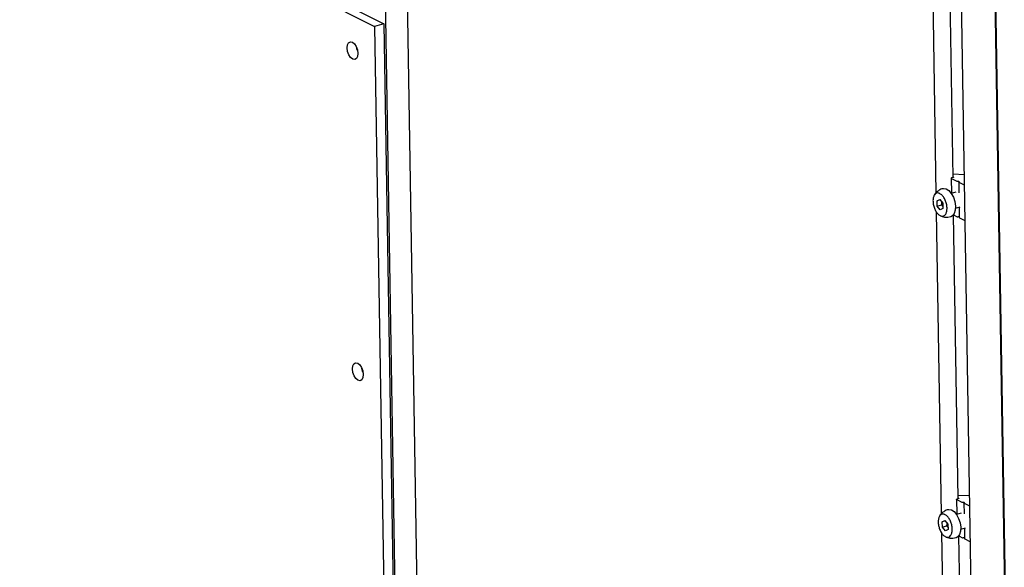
# Model space of a CAD drawing. Header units: millimetres. Extents: x 5 to 594, y 5 to 415.
# Tile 35 of 42: x 441 to 478, y 319 to 339. Entities that reach past the tile are written whole.
import ezdxf

# ---------------------------------------------------------------- set-up
doc = ezdxf.new("R2010")
doc.units = ezdxf.units.MM
doc.layers.add('NOTES', color=6, linetype='Continuous')
doc.layers.add('TRAIT-FORT', color=4, linetype='Continuous', lineweight=25)
doc.dimstyles.new('SLDDIMSTYLE2', dxfattribs={"dimtxt": 0.18, "dimasz": 1, "dimexe": 0, "dimexo": 0.0625, "dimgap": 0, "dimtad": 0, "dimtih": 1, "dimtoh": 1, "dimdec": 0, "dimrnd": 1e-09, "dimzin": 0, "dimdsep": 46, "dimtxsty": 'Standard', "dimblk1": 'DOT', "dimblk2": 'DOT', "dimsah": 1, "dimcen": 0.09, "dimadec": 0, "dimazin": 0, "dimtfac": 1, "dimtdec": 0, "dimtofl": 0, "dimtmove": 0, "dimatfit": 3, "dimldrblk": 'DOT', "dimfxl": 0, "dimfrac": 2, "dimtolj": 1, "dimtzin": 0, "dimarcsym": 0})

# ---------------------------------------------------------------- blocks, each defined once
blk = doc.blocks.new('_Dot')
at = {"color": 0, "linetype": 'ByBlock', "lineweight": -2}
blk.add_line((-0.5, 0), (-1, 0), dxfattribs=at)
at = {"color": 0, "linetype": 'ByBlock', "const_width": 0.5}
blk.add_lwpolyline([(-0.25, 0, 1), (0.25, 0, 1)], format="xyb", close=True, dxfattribs=at)

msp = doc.modelspace()

# ---------------------------------------------------------------- linework, layer by layer
at = {"layer": 'TRAIT-FORT', "color": 4, "linetype": 'Continuous', "lineweight": 25}
for p, q in [((454.5915, 352.3703), (455.853, 275.2528)), ((456.6744, 275.4636), (455.4126, 352.6061)), ((429.2328, 351.6352), (454.399, 338.9313)), ((429.5797, 351.7348), (454.7458, 339.0309)), ((476.0583, 345.5748), (477.487, 258.2339)), ((478.7511, 258.1795), (477.3224, 345.5204)), ((478.7728, 258.2189), (477.3441, 345.5598)), ((475.0308, 343.965), (475.2143, 332.7491)), ((475.8485, 333.3244), (475.6763, 343.8505)), ((454.7458, 339.0309), (454.399, 338.9313)), ((454.399, 338.9313), (455.8277, 251.5904)), ((454.7458, 339.0309), (456.1745, 251.69)), ((476.257, 333.4267), (475.8465, 333.4455)), ((475.8481, 333.3468), (475.8598, 333.3409)), ((475.7839, 333.3003), (475.793, 332.7416)), ((475.7893, 333.2941), (475.9837, 333.196)), ((475.8535, 333.3258), (475.7957, 333.3092)), ((476.0023, 333.1919), (476.0422, 333.1901)), ((476.0593, 333.1613), (476.0658, 332.7598)), ((476.066, 333.1781), (476.0596, 333.163)), ((476.0647, 333.1551), (476.2591, 333.057)), ((475.9562, 332.7885), (475.7793, 332.7377)), ((475.2546, 332.4609), (475.3537, 332.5158)), ((475.3707, 332.4942), (475.2546, 332.4609)), ((475.2654, 332.2664), (475.2546, 332.4609)), ((475.2654, 332.2664), (475.4157, 332.3095)), ((475.3753, 332.1268), (475.2654, 332.2664)), ((475.3537, 332.5158), (475.4636, 332.3762)), ((475.4157, 332.3095), (475.4703, 332.2554)), ((475.4636, 332.3762), (475.4744, 332.1817)), ((475.2256, 332.0548), (475.4091, 320.839)), ((475.4744, 332.1817), (475.3753, 332.1268)), ((475.8651, 331.9434), (476.0054, 331.8726)), ((476.0433, 321.4143), (475.8711, 331.9404)), ((475.937, 332.1884), (476.1139, 332.2392)), ((476.0745, 332.2279), (476.0809, 331.8379)), ((475.6489, 331.8523), (475.7672, 331.8762)), ((476.0639, 331.8668), (476.024, 331.8686)), ((476.0864, 331.8317), (476.2807, 331.7336)), ((475.9787, 321.3902), (475.9878, 320.8315)), ((475.9841, 321.384), (476.1785, 321.2859)), ((476.0483, 321.4157), (475.9905, 321.3991)), ((476.4519, 321.5165), (476.0413, 321.5354)), ((476.0429, 321.4367), (476.0546, 321.4308)), ((476.1972, 321.2818), (476.2371, 321.28)), ((476.2541, 321.2511), (476.2607, 320.8497)), ((476.2608, 321.268), (476.2544, 321.2529)), ((476.2595, 321.245), (476.4539, 321.1468)), ((475.4494, 320.5507), (475.5485, 320.6057)), ((475.5655, 320.5841), (475.4494, 320.5507)), ((475.5485, 320.6057), (475.6584, 320.4661)), ((476.151, 320.8783), (475.9741, 320.8275)), ((475.4602, 320.3562), (475.4494, 320.5507)), ((475.4602, 320.3562), (475.6105, 320.3994)), ((475.5701, 320.2167), (475.4602, 320.3562)), ((475.6692, 320.2716), (475.5701, 320.2167)), ((475.6105, 320.3994), (475.6651, 320.3453)), ((475.6584, 320.4661), (475.6692, 320.2716)), ((476.1319, 320.2783), (476.3087, 320.3291)), ((476.2694, 320.3178), (476.2757, 319.9278)), ((475.4204, 320.1447), (475.6039, 308.9289)), ((475.8437, 319.9422), (475.962, 319.9661)), ((476.06, 320.0333), (476.2002, 319.9625)), ((476.2381, 309.5041), (476.066, 320.0303)), ((476.2587, 319.9566), (476.2188, 319.9585)), ((476.2812, 319.9216), (476.4756, 319.8235))]:
    msp.add_line(p, q, dxfattribs=at)
at = {"layer": 'TRAIT-FORT', "color": 4, "linetype": 'Continuous', "lineweight": 25, "flags": 128}
for points in [[(453.5766, 338.349), (453.654, 338.286), (453.7204, 338.1841), (453.7658, 338.0591), (453.7831, 337.9298), (453.7697, 337.816), (453.7278, 337.735), (453.6636, 337.6991), (453.5869, 337.7138), (453.5095, 337.7769), (453.4431, 337.8787), (453.3977, 338.0038), (453.3804, 338.1331), (453.3938, 338.2469), (453.4357, 338.3279), (453.4999, 338.3638), (453.5766, 338.349)], [(453.7739, 338.0138), (453.7446, 338.1034), (453.7344, 338.1537)], [(475.8598, 333.3409), (475.8627, 333.3391), (475.8645, 333.3372), (475.8652, 333.3351), (475.8649, 333.333), (475.8635, 333.3309), (475.861, 333.329), (475.8577, 333.3273), (475.8535, 333.3258)], [(475.7893, 333.2941), (475.7865, 333.2959), (475.7847, 333.2978), (475.7839, 333.2999), (475.7842, 333.302), (475.7857, 333.3041), (475.7881, 333.306), (475.7915, 333.3077), (475.7957, 333.3092)], [(476.0422, 333.1901), (476.0477, 333.1896), (476.0527, 333.1888), (476.0572, 333.1876), (476.0609, 333.1861), (476.0637, 333.1843), (476.0655, 333.1823), (476.0663, 333.1802), (476.066, 333.1781)], [(476.0647, 333.1551), (476.0632, 333.1559), (476.0619, 333.1569), (476.0608, 333.1578), (476.0601, 333.1588), (476.0595, 333.1599), (476.0593, 333.1609), (476.0593, 333.162), (476.0596, 333.163)], [(476.2631, 333.0553), (476.2628, 333.0554), (476.2591, 333.057)], [(475.4689, 332.9161), (475.4936, 332.9211), (475.5904, 332.9064)], [(475.5904, 332.9064), (475.6899, 332.8416), (475.7825, 332.7329), (475.8591, 332.5912), (475.9121, 332.4302), (475.9364, 332.2656), (475.9297, 332.1137), (475.8925, 331.9892), (475.8285, 331.9044), (475.7687, 331.8726)], [(476.2807, 331.7336), (476.2845, 331.7321), (476.2848, 331.732)], [(453.7714, 326.4389), (453.8488, 326.3758), (453.9153, 326.274), (453.9606, 326.149), (453.9779, 326.0197), (453.9646, 325.9059), (453.9226, 325.8249), (453.8584, 325.789), (453.7818, 325.8037), (453.7043, 325.8668), (453.6379, 325.9686), (453.5926, 326.0937), (453.5752, 326.2229), (453.5886, 326.3367), (453.6305, 326.4178), (453.6947, 326.4536), (453.7714, 326.4389)], [(453.9687, 326.1037), (453.9394, 326.1933), (453.9292, 326.2436)], [(475.9841, 321.384), (475.9813, 321.3858), (475.9795, 321.3877), (475.9787, 321.3898), (475.9791, 321.3919), (475.9805, 321.394), (475.9829, 321.3959), (475.9863, 321.3976), (475.9905, 321.3991)], [(476.0546, 321.4308), (476.0575, 321.429), (476.0593, 321.4271), (476.0601, 321.425), (476.0597, 321.4229), (476.0583, 321.4208), (476.0559, 321.4189), (476.0525, 321.4171), (476.0483, 321.4157)], [(475.6638, 321.006), (475.6885, 321.011), (475.7852, 320.9963)], [(475.7852, 320.9963), (475.8848, 320.9314), (475.9773, 320.8228), (476.0539, 320.6811), (476.1069, 320.52), (476.1313, 320.3555), (476.1245, 320.2036), (476.0873, 320.0791), (476.0233, 319.9943), (475.9635, 319.9624)], [(476.2371, 321.28), (476.2425, 321.2795), (476.2475, 321.2787), (476.252, 321.2775), (476.2557, 321.2759), (476.2585, 321.2742), (476.2604, 321.2722), (476.2611, 321.2701), (476.2608, 321.268)], [(476.2595, 321.245), (476.258, 321.2458), (476.2567, 321.2467), (476.2557, 321.2477), (476.2549, 321.2487), (476.2544, 321.2497), (476.2541, 321.2508), (476.2541, 321.2518), (476.2544, 321.2529)], [(476.4579, 321.1452), (476.4576, 321.1453), (476.4539, 321.1468)], [(476.4756, 319.8235), (476.4793, 319.822), (476.4796, 319.8219)]]:
    msp.add_lwpolyline(points, dxfattribs=at)
at = {"layer": 'TRAIT-FORT', "color": 4, "linetype": 'Continuous', "lineweight": 25}
for centre, radius, start, end in [((476.0031, 333.2402), 0.0483, 246.36161, 269.15363), ((476.0247, 331.9168), 0.0483, 246.36161, 269.15363), ((476.0628, 331.8153), 0.0515, 69.8656, 88.75278), ((476.0891, 331.8396), 0.00835, 191.87295, 250.95159), ((476.1979, 321.3301), 0.0483, 246.36161, 269.15363), ((476.2195, 320.0067), 0.0483, 246.36161, 269.15363), ((476.2576, 319.9051), 0.0515, 69.8656, 88.75278), ((476.2839, 319.9295), 0.00835, 191.87295, 250.95159)]:
    msp.add_arc(centre, radius, start, end, dxfattribs=at)
for points, knots in [([(475.3413, 332.7388), (475.3707, 332.7224), (475.4294, 332.6895), (475.5109, 332.5862), (475.5757, 332.4563), (475.6168, 332.3103), (475.6294, 332.1658), (475.6121, 332.0387), (475.5669, 331.9436), (475.4989, 331.8909), (475.4346, 331.8879), (475.3679, 331.9093), (475.2994, 331.9552), (475.2181, 332.0558), (475.1532, 332.1864), (475.1122, 332.3322), (475.0996, 332.4768), (475.1169, 332.6038), (475.1621, 332.6991), (475.2301, 332.7513), (475.2943, 332.7554), (475.3322, 332.742), (475.3413, 332.7388)], [0, 0, 0, 0, 0.05368623, 0.10737245, 0.16105868, 0.2147449, 0.26843113, 0.32211735, 0.37580358, 0.4294898, 0.48317603, 0.5, 0.55368623, 0.60737245, 0.66105868, 0.7147449, 0.76843113, 0.82211735, 0.87580358, 0.9294898, 0.98317603, 1, 1, 1, 1]), ([(475.4704, 332.9125), (475.4589, 332.9105), (475.4213, 332.9041), (475.3464, 332.8664), (475.2496, 332.7984), (475.1771, 332.7237), (475.1547, 332.6723), (475.1515, 332.6651)], [0, 0, 0, 0, 0.0840063, 0.2750159, 0.5957232, 0.9433854, 1, 1, 1, 1]), ([(475.4178, 332.4343), (475.4201, 332.4241), (475.4288, 332.3851), (475.4213, 332.3417), (475.4157, 332.3095)], [0, 0, 0, 0, 0.26017207, 1, 1, 1, 1]), ([(475.3674, 331.9171), (475.3765, 331.9111), (475.4146, 331.8859), (475.5102, 331.8576), (475.5969, 331.8543), (475.6489, 331.8523)], [0, 0, 0, 0, 0.1115515, 0.4670401, 1, 1, 1, 1]), ([(475.6653, 321.0023), (475.6538, 321.0004), (475.6161, 320.9939), (475.5412, 320.9563), (475.4444, 320.8883), (475.3719, 320.8136), (475.3495, 320.7622), (475.3464, 320.755)], [0, 0, 0, 0, 0.0840063, 0.2750159, 0.5957232, 0.9433854, 1, 1, 1, 1]), ([(475.5361, 320.8287), (475.5655, 320.8123), (475.6243, 320.7794), (475.7058, 320.676), (475.7706, 320.5462), (475.8116, 320.4002), (475.8242, 320.2557), (475.8069, 320.1286), (475.7617, 320.0334), (475.6937, 319.9808), (475.6294, 319.9778), (475.5627, 319.9992), (475.4942, 320.045), (475.4129, 320.1457), (475.348, 320.2763), (475.307, 320.4221), (475.2944, 320.5667), (475.3117, 320.6937), (475.3569, 320.7889), (475.4249, 320.8412), (475.4891, 320.8453), (475.5271, 320.8319), (475.5361, 320.8287)], [0, 0, 0, 0, 0.05368623, 0.10737245, 0.16105868, 0.2147449, 0.26843113, 0.32211735, 0.37580358, 0.4294898, 0.48317603, 0.5, 0.55368623, 0.60737245, 0.66105868, 0.7147449, 0.76843113, 0.82211735, 0.87580358, 0.9294898, 0.98317603, 1, 1, 1, 1]), ([(475.6126, 320.5242), (475.6149, 320.514), (475.6236, 320.475), (475.6161, 320.4316), (475.6105, 320.3994)], [0, 0, 0, 0, 0.26017207, 1, 1, 1, 1]), ([(475.5622, 320.007), (475.5713, 320.001), (475.6094, 319.9758), (475.7051, 319.9475), (475.7917, 319.9442), (475.8437, 319.9422)], [0, 0, 0, 0, 0.1115515, 0.4670401, 1, 1, 1, 1])]:
    msp.add_open_spline(points, degree=3, knots=knots, dxfattribs=at)

# ---------------------------------------------------------------- leaders
at = {"layer": 'NOTES', "color": 211}
msp.add_leader([(453.9791, 347.7796), (509.3508, 328.7972)], dimstyle='SLDDIMSTYLE2', dxfattribs=at)

doc.saveas('drawing.dxf')
